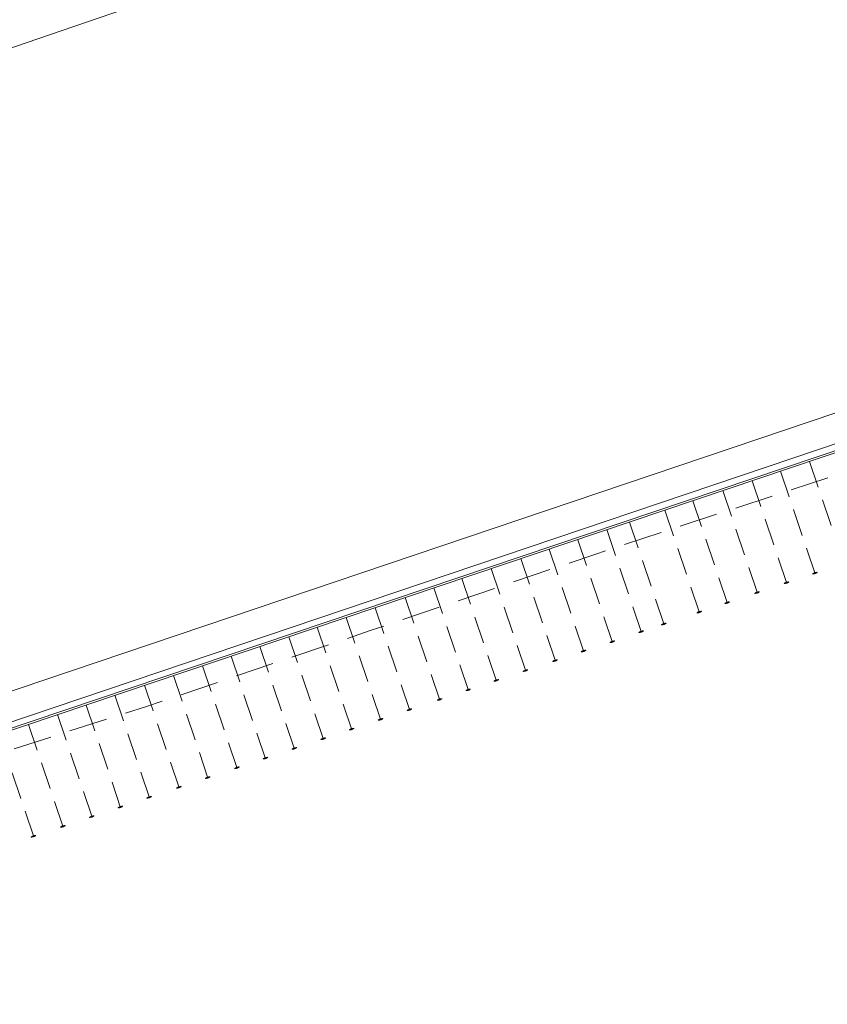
# Model space of a CAD drawing. Header units: metres. Extents: x 264570 to 266133, y 576109 to 577454.
# Tile 109 of 128: x 265362 to 265429, y 577030 to 577110. Entities that reach past the tile are written whole.
import ezdxf

# ---------------------------------------------------------------- set-up
doc = ezdxf.new("R2010")
doc.units = ezdxf.units.M
doc.linetypes.add('XX-DASHED', pattern=[4.8, 3.15, -1.65])
doc.linetypes.add('XX-HIDDEN2', pattern=[3.335, 2.225, -1.11])
for name, color, linetype, lineweight in [('B-WE-GK-BESCHOEIING-TYPE_1-G', 252, 'B-WE-GK-BESCHOEIING_TYPE_1-G', 15), ('B-WE-OG-TOPOGRAFIE-G', 252, 'Continuous', 15), ('B-XX-GC-VERANKERING_ANKERSTANG-G', 252, 'XX-HIDDEN2', 18), ('B-XX-GK-BESCHOEIING_KUNSTSTOF-G', 252, 'GK-BESCHOEIING', 18), ('V-XX-AL-TOPOGRAFIE-G', 252, 'XX-DASHED', 18)]:
    doc.layers.add(name, color=color, linetype=linetype, lineweight=lineweight)
doc.linetypes.add('B-WE-GK-BESCHOEIING_TYPE_1-G', pattern='A,7.5,[151,NLCS.shx,S=2,R=0,X=-0.25,Y=0.6],2.5', length=10)
doc.linetypes.add('GK-BESCHOEIING', pattern='A,30,-5,[1,NLCS.SHX,S=1,R=0,X=0,Y=0],-5', length=40)

msp = doc.modelspace()

# ---------------------------------------------------------------- linework, layer by layer
at = {"layer": 'B-WE-GK-BESCHOEIING-TYPE_1-G', "ltscale": 0.6}
msp.add_lwpolyline([(265463.614, 577039.364), (265449.362, 577081.698), (265331.179, 577041.875), (265350.436, 576984.396)], dxfattribs=at)
at = {"layer": 'B-WE-OG-TOPOGRAFIE-G'}
for points in [[(265461.661, 577142.416), (265438.71, 577134.514), (265415.568, 577126.504), (265322.302, 577094.512), (265250.197, 577069.741), (265235.674, 577064.8)], [(265415.568, 577126.504), (265322.302, 577094.512), (265250.197, 577069.741), (265235.674, 577064.8), (265220.191, 577108.471), (265221.302, 577109.04), (265226.666, 577111.146)], [(265322.302, 577094.512), (265415.568, 577126.504)], [(265465.571, 577042.728), (265460.445, 577057.8), (265454.665, 577074.897), (265451.071, 577085.389), (265338.53, 577047.388)], [(265463.298, 577041.955), (265458.173, 577057.03), (265452.393, 577074.124), (265449.575, 577082.35), (265339.298, 577045.114)]]:
    msp.add_lwpolyline(points, dxfattribs=at)
at = {"layer": 'B-XX-GC-VERANKERING_ANKERSTANG-G'}
for p, q in [((265427.206, 577074.074), (265430.078, 577065.54)), ((265424.83, 577073.273), (265427.702, 577064.74)), ((265422.505, 577072.49), (265425.377, 577063.957)), ((265420.097, 577071.678), (265422.969, 577063.145)), ((265417.639, 577070.85), (265420.511, 577062.317)), ((265415.331, 577070.073), (265418.204, 577061.539)), ((265412.436, 577069.097), (265415.308, 577060.563)), ((265410.58, 577068.471), (265413.452, 577059.938)), ((265408.212, 577067.641), (265411.084, 577059.108)), ((265405.851, 577066.878), (265408.723, 577058.345)), ((265403.52, 577066.093), (265406.392, 577057.559)), ((265401.096, 577065.276), (265403.968, 577056.743)), ((265427.458, 577064.838, 0.388), (265427.456, 577064.846, 0.388)), ((265427.837, 577064.965, 0.388), (265427.835, 577064.973, 0.388)), ((265398.679, 577064.461), (265401.551, 577055.928)), ((265425.134, 577064.054, 0.386), (265425.131, 577064.062, 0.386)), ((265425.513, 577064.182, 0.386), (265425.51, 577064.19, 0.386)), ((265394.044, 577062.899), (265396.916, 577054.366)), ((265396.391, 577063.691), (265399.263, 577055.157)), ((265422.725, 577063.243, 0.383), (265422.722, 577063.251, 0.383)), ((265423.104, 577063.37, 0.383), (265423.101, 577063.378, 0.383)), ((265420.267, 577062.414, 0.38), (265420.264, 577062.422, 0.38)), ((265420.646, 577062.542, 0.38), (265420.643, 577062.55, 0.38)), ((265391.57, 577062.066), (265394.442, 577053.532)), ((265417.96, 577061.637, 0.378), (265417.957, 577061.645, 0.378)), ((265418.339, 577061.764, 0.378), (265418.336, 577061.772, 0.378)), ((265389.201, 577061.268), (265392.073, 577052.734)), ((265415.064, 577060.661, 0.374), (265415.061, 577060.669, 0.374)), ((265415.443, 577060.789, 0.374), (265415.44, 577060.797, 0.374)), ((265384.508, 577059.686), (265387.38, 577051.153)), ((265386.813, 577060.463), (265389.685, 577051.93)), ((265413.208, 577060.036, 0.372), (265413.205, 577060.044, 0.372)), ((265413.587, 577060.163, 0.372), (265413.584, 577060.171, 0.372)), ((265382.115, 577058.88), (265384.987, 577050.347)), ((265410.84, 577059.205, 0.476), (265410.837, 577059.213, 0.476)), ((265411.219, 577059.333, 0.476), (265411.216, 577059.341, 0.476)), ((265379.753, 577058.084), (265382.625, 577049.551)), ((265408.479, 577058.442, 0.367), (265408.476, 577058.45, 0.367)), ((265408.858, 577058.57, 0.367), (265408.855, 577058.578, 0.367)), ((265377.426, 577057.3), (265380.298, 577048.767)), ((265406.148, 577057.657, 0.364), (265406.146, 577057.665, 0.364)), ((265406.527, 577057.785, 0.364), (265406.525, 577057.793, 0.364)), ((265375.026, 577056.491), (265377.898, 577047.958)), ((265403.724, 577056.84, 0.361), (265403.722, 577056.848, 0.361)), ((265404.104, 577056.968, 0.361), (265404.101, 577056.976, 0.361)), ((265372.666, 577055.696), (265375.538, 577047.163)), ((265401.307, 577056.026, 0.358), (265401.304, 577056.034, 0.358)), ((265401.686, 577056.153, 0.358), (265401.683, 577056.161, 0.358)), ((265370.228, 577054.875), (265373.1, 577046.341)), ((265399.019, 577055.255, 0.356), (265399.017, 577055.263, 0.356)), ((265399.399, 577055.382, 0.356), (265399.396, 577055.39, 0.356)), ((265367.862, 577054.077), (265370.734, 577045.544)), ((265396.672, 577054.464, 0.353), (265396.669, 577054.472, 0.353)), ((265397.051, 577054.591, 0.353), (265397.048, 577054.599, 0.353)), ((265365.525, 577053.29), (265368.397, 577044.756)), ((265394.198, 577053.63, 0.35), (265394.195, 577053.638, 0.35)), ((265394.577, 577053.758, 0.35), (265394.574, 577053.766, 0.35)), ((265363.138, 577052.486), (265366.01, 577043.952)), ((265391.829, 577052.832, 0.348), (265391.826, 577052.84, 0.348)), ((265392.208, 577052.96, 0.348), (265392.205, 577052.968, 0.348)), ((265360.733, 577051.675), (265363.605, 577043.142)), ((265389.441, 577052.027, 0.345), (265389.438, 577052.035, 0.345)), ((265389.82, 577052.155, 0.345), (265389.817, 577052.163, 0.345)), ((265387.136, 577051.251, 0.342), (265387.133, 577051.259, 0.342)), ((265387.515, 577051.378, 0.342), (265387.512, 577051.386, 0.342)), ((265384.744, 577050.444, 0.34), (265384.741, 577050.452, 0.34)), ((265385.123, 577050.572, 0.34), (265385.12, 577050.58, 0.34)), ((265382.381, 577049.648, 0.337), (265382.378, 577049.656, 0.337)), ((265382.76, 577049.776, 0.337), (265382.757, 577049.784, 0.337)), ((265380.054, 577048.864, 0.334), (265380.051, 577048.872, 0.334)), ((265380.433, 577048.992, 0.334), (265380.431, 577049, 0.334)), ((265377.654, 577048.056, 0.331), (265377.652, 577048.064, 0.331)), ((265378.033, 577048.183, 0.331), (265378.031, 577048.191, 0.331)), ((265375.294, 577047.26, 0.329), (265375.291, 577047.268, 0.329)), ((265375.673, 577047.388, 0.329), (265375.671, 577047.396, 0.329)), ((265372.857, 577046.439, 0.326), (265372.854, 577046.447, 0.326)), ((265373.236, 577046.567, 0.326), (265373.233, 577046.575, 0.326)), ((265370.49, 577045.642, 0.323), (265370.488, 577045.65, 0.323)), ((265370.869, 577045.769, 0.323), (265370.867, 577045.777, 0.323)), ((265368.153, 577044.854, 0.321), (265368.15, 577044.862, 0.321)), ((265368.532, 577044.982, 0.321), (265368.529, 577044.99, 0.321)), ((265365.766, 577044.05, 0.318), (265365.764, 577044.058, 0.318)), ((265366.146, 577044.177, 0.318), (265366.143, 577044.185, 0.318)), ((265363.362, 577043.24, 0.315), (265363.359, 577043.248, 0.315)), ((265363.741, 577043.367, 0.315), (265363.738, 577043.375, 0.315))]:
    msp.add_line(p, q, dxfattribs=at)
for centre, radius, start, end in [((265428.437, 577063.038), 2.057, 113.29029, 118.48577), ((265427.456, 577065.492), 0.647, 269.94816, 287.59817), ((265427.457, 577065.485), 0.647, 270.13681, 288.15318), ((265427.726, 577064.952), 0.106, 206.44265, 230.50746), ((265428.146, 577062.94), 2.057, 98.70392, 103.89941), ((265427.447, 577065.482), 0.647, 289.0365, 307.05288), ((265427.555, 577064.894), 0.106, 346.68222, 10.74705), ((265427.443, 577065.488), 0.647, 289.59152, 307.24153), ((265426.112, 577062.254), 2.057, 113.29029, 118.48577), ((265425.131, 577064.709), 0.647, 269.94816, 287.59817), ((265425.132, 577064.702), 0.647, 270.13681, 288.15318), ((265425.401, 577064.168), 0.106, 206.44265, 230.50746), ((265425.821, 577062.156), 2.057, 98.70392, 103.89941), ((265425.123, 577064.699), 0.647, 289.0365, 307.05288), ((265425.231, 577064.111), 0.106, 346.68222, 10.74705), ((265425.119, 577064.705), 0.647, 289.59152, 307.24153), ((265423.703, 577061.443), 2.057, 113.29029, 118.48577), ((265422.723, 577063.897), 0.647, 269.94816, 287.59817), ((265422.723, 577063.89), 0.647, 270.13681, 288.15318), ((265422.993, 577063.357), 0.106, 206.44265, 230.50746), ((265423.413, 577061.345), 2.057, 98.70392, 103.89941), ((265422.714, 577063.887), 0.647, 289.0365, 307.05288), ((265422.822, 577063.299), 0.106, 346.68222, 10.74705), ((265422.71, 577063.893), 0.647, 289.59152, 307.24153), ((265421.245, 577060.614), 2.057, 113.29029, 118.48577), ((265420.265, 577063.069), 0.647, 269.94816, 287.59817), ((265420.265, 577063.062), 0.647, 270.13681, 288.15318), ((265420.535, 577062.528), 0.106, 206.44265, 230.50746), ((265420.955, 577060.516), 2.057, 98.70392, 103.89941), ((265420.256, 577063.059), 0.647, 289.0365, 307.05288), ((265420.364, 577062.471), 0.106, 346.68222, 10.74705), ((265420.252, 577063.065), 0.647, 289.59152, 307.24153), ((265418.938, 577059.837), 2.057, 113.29029, 118.48577), ((265417.957, 577062.292), 0.647, 269.94816, 287.59817), ((265417.958, 577062.284), 0.647, 270.13681, 288.15318), ((265418.227, 577061.751), 0.106, 206.44265, 230.50746), ((265418.647, 577059.739), 2.057, 98.70392, 103.89941), ((265417.949, 577062.281), 0.647, 289.0365, 307.05288), ((265418.057, 577061.694), 0.106, 346.68222, 10.74705), ((265417.945, 577062.287), 0.647, 289.59152, 307.24153), ((265416.042, 577058.861), 2.057, 113.29029, 118.48577), ((265415.062, 577061.316), 0.647, 269.94816, 287.59817), ((265415.062, 577061.309), 0.647, 270.13681, 288.15318), ((265415.331, 577060.775), 0.106, 206.44265, 230.50746), ((265415.751, 577058.763), 2.057, 98.70392, 103.89941), ((265415.053, 577061.305), 0.647, 289.0365, 307.05288), ((265415.161, 577060.718), 0.106, 346.68222, 10.74705), ((265415.049, 577061.312), 0.647, 289.59152, 307.24153), ((265414.186, 577058.236), 2.057, 113.29029, 118.48577), ((265413.206, 577060.691), 0.647, 269.94816, 287.59817), ((265413.206, 577060.683), 0.647, 270.13681, 288.15318), ((265413.475, 577060.15), 0.106, 206.44265, 230.50746), ((265413.896, 577058.138), 2.057, 98.70392, 103.89941), ((265413.197, 577060.68), 0.647, 289.0365, 307.05288), ((265413.305, 577060.092), 0.106, 346.68222, 10.74705), ((265413.193, 577060.686), 0.647, 289.59152, 307.24153), ((265411.818, 577057.405), 2.057, 113.29029, 118.48577), ((265410.838, 577059.86), 0.647, 269.94816, 287.59817), ((265410.838, 577059.853), 0.647, 270.13681, 288.15318), ((265411.108, 577059.319), 0.106, 206.44265, 230.50746), ((265411.528, 577057.307), 2.057, 98.70392, 103.89941), ((265410.829, 577059.85), 0.647, 289.0365, 307.05288), ((265410.937, 577059.262), 0.106, 346.68222, 10.74705), ((265410.825, 577059.856), 0.647, 289.59152, 307.24153), ((265409.457, 577056.642), 2.057, 113.29029, 118.48577), ((265408.477, 577059.097), 0.647, 269.94816, 287.59817), ((265408.477, 577059.09), 0.647, 270.13681, 288.15318), ((265408.746, 577058.556), 0.106, 206.44265, 230.50746), ((265409.166, 577056.544), 2.057, 98.70392, 103.89941), ((265408.468, 577059.087), 0.647, 289.0365, 307.05288), ((265408.576, 577058.499), 0.106, 346.68222, 10.74705), ((265408.464, 577059.093), 0.647, 289.59152, 307.24153), ((265407.127, 577055.857), 2.057, 113.29029, 118.48577), ((265406.146, 577058.312), 0.647, 269.94816, 287.59817), ((265406.147, 577058.304), 0.647, 270.13681, 288.15318), ((265406.416, 577057.771), 0.106, 206.44265, 230.50746), ((265406.836, 577055.759), 2.057, 98.70392, 103.89941), ((265406.137, 577058.301), 0.647, 289.0365, 307.05288), ((265406.245, 577057.714), 0.106, 346.68222, 10.74705), ((265406.133, 577058.307), 0.647, 289.59152, 307.24153), ((265404.703, 577055.04), 2.057, 113.29029, 118.48577), ((265403.722, 577057.495), 0.647, 269.94816, 287.59817), ((265403.723, 577057.488), 0.647, 270.13681, 288.15318), ((265403.992, 577056.954), 0.106, 206.44265, 230.50746), ((265404.412, 577054.942), 2.057, 98.70392, 103.89941), ((265403.713, 577057.485), 0.647, 289.0365, 307.05288), ((265403.821, 577056.897), 0.106, 346.68222, 10.74705), ((265403.709, 577057.491), 0.647, 289.59152, 307.24153), ((265402.285, 577054.226), 2.057, 113.29029, 118.48577), ((265401.305, 577056.68), 0.647, 269.94816, 287.59817), ((265401.305, 577056.673), 0.647, 270.13681, 288.15318), ((265401.575, 577056.14), 0.106, 206.44265, 230.50746), ((265401.995, 577054.128), 2.057, 98.70392, 103.89941), ((265401.296, 577056.67), 0.647, 289.0365, 307.05288), ((265401.404, 577056.082), 0.106, 346.68222, 10.74705), ((265401.292, 577056.676), 0.647, 289.59152, 307.24153), ((265399.998, 577053.455), 2.057, 113.29029, 118.48577), ((265399.017, 577055.91), 0.647, 269.94816, 287.59817), ((265399.018, 577055.902), 0.647, 270.13681, 288.15318), ((265399.287, 577055.369), 0.106, 206.44265, 230.50746), ((265399.707, 577053.357), 2.057, 98.70392, 103.89941), ((265399.008, 577055.899), 0.647, 289.0365, 307.05288), ((265399.116, 577055.311), 0.106, 346.68222, 10.74705), ((265399.004, 577055.905), 0.647, 289.59152, 307.24153), ((265397.65, 577052.664), 2.057, 113.29029, 118.48577), ((265396.67, 577055.119), 0.647, 269.94816, 287.59817), ((265396.67, 577055.111), 0.647, 270.13681, 288.15318), ((265396.939, 577054.578), 0.106, 206.44265, 230.50746), ((265397.359, 577052.566), 2.057, 98.70392, 103.89941), ((265396.661, 577055.108), 0.647, 289.0365, 307.05288), ((265396.769, 577054.52), 0.106, 346.68222, 10.74705), ((265396.657, 577055.114), 0.647, 289.59152, 307.24153), ((265395.176, 577051.83), 2.057, 113.29029, 118.48577), ((265394.196, 577054.285), 0.647, 269.94816, 287.59817), ((265394.196, 577054.278), 0.647, 270.13681, 288.15318), ((265394.466, 577053.744), 0.106, 206.44265, 230.50746), ((265394.886, 577051.732), 2.057, 98.70392, 103.89941), ((265394.187, 577054.274), 0.647, 289.0365, 307.05288), ((265394.295, 577053.687), 0.106, 346.68222, 10.74705), ((265394.183, 577054.281), 0.647, 289.59152, 307.24153), ((265392.807, 577051.032), 2.057, 113.29029, 118.48577), ((265391.827, 577053.487), 0.647, 269.94816, 287.59817), ((265391.827, 577053.479), 0.647, 270.13681, 288.15318), ((265392.097, 577052.946), 0.106, 206.44265, 230.50746), ((265392.517, 577050.934), 2.057, 98.70392, 103.89941), ((265391.818, 577053.476), 0.647, 289.0365, 307.05288), ((265391.926, 577052.889), 0.106, 346.68222, 10.74705), ((265391.814, 577053.482), 0.647, 289.59152, 307.24153), ((265390.419, 577050.227), 2.057, 113.29029, 118.48577), ((265389.439, 577052.682), 0.647, 269.94816, 287.59817), ((265389.439, 577052.675), 0.647, 270.13681, 288.15318), ((265389.708, 577052.141), 0.106, 206.44265, 230.50746), ((265390.129, 577050.129), 2.057, 98.70392, 103.89941), ((265389.43, 577052.672), 0.647, 289.0365, 307.05288), ((265389.538, 577052.084), 0.106, 346.68222, 10.74705), ((265389.426, 577052.678), 0.647, 289.59152, 307.24153), ((265388.114, 577049.45), 2.057, 113.29029, 118.48577), ((265387.134, 577051.905), 0.647, 269.94816, 287.59817), ((265387.134, 577051.898), 0.647, 270.13681, 288.15318), ((265387.403, 577051.365), 0.106, 206.44265, 230.50746), ((265387.824, 577049.353), 2.057, 98.70392, 103.89941), ((265387.125, 577051.895), 0.647, 289.0365, 307.05288), ((265387.233, 577051.307), 0.106, 346.68222, 10.74705), ((265387.121, 577051.901), 0.647, 289.59152, 307.24153), ((265385.722, 577048.644), 2.057, 113.29029, 118.48577), ((265384.741, 577051.099), 0.647, 269.94816, 287.59817), ((265384.742, 577051.092), 0.647, 270.13681, 288.15318), ((265385.011, 577050.559), 0.106, 206.44265, 230.50746), ((265385.431, 577048.547), 2.057, 98.70392, 103.89941), ((265384.733, 577051.089), 0.647, 289.0365, 307.05288), ((265384.841, 577050.501), 0.106, 346.68222, 10.74705), ((265384.729, 577051.095), 0.647, 289.59152, 307.24153), ((265383.359, 577047.848), 2.057, 113.29029, 118.48577), ((265382.379, 577050.303), 0.647, 269.94816, 287.59817), ((265382.379, 577050.296), 0.647, 270.13681, 288.15318), ((265382.649, 577049.762), 0.106, 206.44265, 230.50746), ((265383.069, 577047.75), 2.057, 98.70392, 103.89941), ((265382.37, 577050.293), 0.647, 289.0365, 307.05288), ((265382.478, 577049.705), 0.106, 346.68222, 10.74705), ((265382.366, 577050.299), 0.647, 289.59152, 307.24153), ((265381.033, 577047.064), 2.057, 113.29029, 118.48577), ((265380.052, 577049.519), 0.647, 269.94816, 287.59817), ((265380.053, 577049.512), 0.647, 270.13681, 288.15318), ((265380.322, 577048.978), 0.106, 206.44265, 230.50746), ((265380.742, 577046.966), 2.057, 98.70392, 103.89941), ((265380.043, 577049.509), 0.647, 289.0365, 307.05288), ((265380.151, 577048.921), 0.106, 346.68222, 10.74705), ((265380.039, 577049.515), 0.647, 289.59152, 307.24153), ((265378.633, 577046.256), 2.057, 113.29029, 118.48577), ((265377.652, 577048.71), 0.647, 269.94816, 287.59817), ((265377.653, 577048.703), 0.647, 270.13681, 288.15318), ((265377.922, 577048.17), 0.106, 206.44265, 230.50746), ((265378.342, 577046.158), 2.057, 98.70392, 103.89941), ((265377.643, 577048.7), 0.647, 289.0365, 307.05288), ((265377.751, 577048.112), 0.106, 346.68222, 10.74705), ((265377.639, 577048.706), 0.647, 289.59152, 307.24153), ((265376.273, 577045.46), 2.057, 113.29029, 118.48577), ((265375.292, 577047.915), 0.647, 269.94816, 287.59817), ((265375.293, 577047.908), 0.647, 270.13681, 288.15318), ((265375.562, 577047.374), 0.106, 206.44265, 230.50746), ((265375.982, 577045.362), 2.057, 98.70392, 103.89941), ((265375.283, 577047.905), 0.647, 289.0365, 307.05288), ((265375.391, 577047.317), 0.106, 346.68222, 10.74705), ((265375.279, 577047.911), 0.647, 289.59152, 307.24153), ((265373.835, 577044.639), 2.057, 113.29029, 118.48577), ((265372.854, 577047.094), 0.647, 269.94816, 287.59817), ((265372.855, 577047.086), 0.647, 270.13681, 288.15318), ((265373.124, 577046.553), 0.106, 206.44265, 230.50746), ((265373.544, 577044.541), 2.057, 98.70392, 103.89941), ((265372.846, 577047.083), 0.647, 289.0365, 307.05288), ((265372.954, 577046.496), 0.106, 346.68222, 10.74705), ((265372.842, 577047.089), 0.647, 289.59152, 307.24153), ((265371.469, 577043.842), 2.057, 113.29029, 118.48577), ((265370.488, 577046.296), 0.647, 269.94816, 287.59817), ((265370.489, 577046.289), 0.647, 270.13681, 288.15318), ((265370.758, 577045.756), 0.106, 206.44265, 230.50746), ((265371.178, 577043.744), 2.057, 98.70392, 103.89941), ((265370.479, 577046.286), 0.647, 289.0365, 307.05288), ((265370.587, 577045.698), 0.106, 346.68222, 10.74705), ((265370.475, 577046.292), 0.647, 289.59152, 307.24153), ((265369.131, 577043.054), 2.057, 113.29029, 118.48577), ((265368.151, 577045.509), 0.647, 269.94816, 287.59817), ((265368.151, 577045.502), 0.647, 270.13681, 288.15318), ((265368.421, 577044.968), 0.106, 206.44265, 230.50746), ((265368.841, 577042.956), 2.057, 98.70392, 103.89941), ((265368.142, 577045.498), 0.647, 289.0365, 307.05288), ((265368.25, 577044.911), 0.106, 346.68222, 10.74705), ((265368.138, 577045.505), 0.647, 289.59152, 307.24153), ((265366.745, 577042.25), 2.057, 113.29029, 118.48577), ((265365.764, 577044.705), 0.647, 269.94816, 287.59817), ((265365.765, 577044.697), 0.647, 270.13681, 288.15318), ((265366.034, 577044.164), 0.106, 206.44265, 230.50746), ((265366.454, 577042.152), 2.057, 98.70392, 103.89941), ((265365.755, 577044.694), 0.647, 289.0365, 307.05288), ((265365.863, 577044.107), 0.106, 346.68222, 10.74705), ((265365.751, 577044.7), 0.647, 289.59152, 307.24153), ((265364.34, 577041.439), 2.057, 113.29029, 118.48577), ((265363.359, 577043.894), 0.647, 269.94816, 287.59817), ((265363.36, 577043.887), 0.647, 270.13681, 288.15318), ((265363.629, 577043.354), 0.106, 206.44265, 230.50746), ((265364.049, 577041.342), 2.057, 98.70392, 103.89941), ((265363.351, 577043.884), 0.647, 289.0365, 307.05288), ((265363.459, 577043.296), 0.106, 346.68222, 10.74705), ((265363.347, 577043.89), 0.647, 289.59152, 307.24153)]:
    msp.add_arc(centre, radius, start, end, dxfattribs=at)
at = {"layer": 'B-XX-GK-BESCHOEIING_KUNSTSTOF-G', "linetype": 'Continuous'}
msp.add_lwpolyline([(265463.614, 577039.364), (265463.472, 577039.316), (265449.268, 577081.508), (265449.268, 577081.508), (265331.369, 577041.781), (265350.578, 576984.443), (265350.436, 576984.396)], dxfattribs=at)
at = {"layer": 'V-XX-AL-TOPOGRAFIE-G', "flags": 128}
msp.add_lwpolyline([(265446.94, 577078.734), (265441.425, 577076.919), (265435.361, 577074.923), (265433.715, 577074.381), (265431.702, 577073.718), (265430.839, 577073.434), (265430.431, 577073.3), (265420.252, 577069.95), (265409.665, 577066.465), (265391.247, 577060.211), (265372.83, 577053.957), (265359.705, 577049.759), (265346.58, 577045.561)], dxfattribs=at)

doc.saveas('drawing.dxf')
